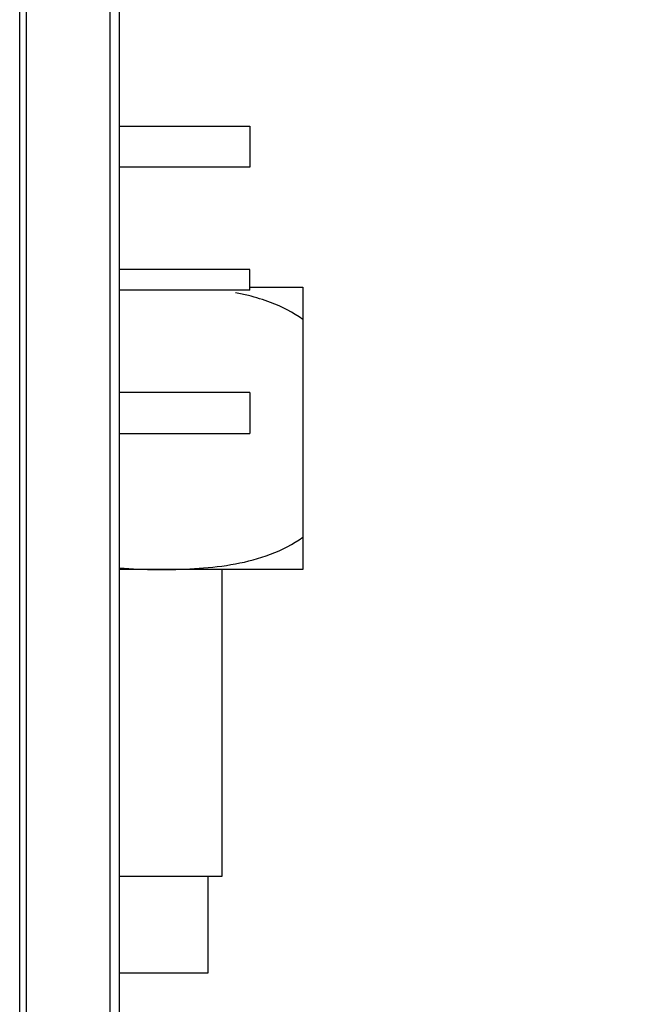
# Model space of a CAD drawing. Header units: inches. Extents: x 0.2 to 16.8, y 0.1 to 10.8.
# Tile 33 of 36: x 9.6 to 10.2, y 6.2 to 7.2. Entities that reach past the tile are written whole.
import ezdxf

# ---------------------------------------------------------------- set-up
doc = ezdxf.new("R2010")
doc.units = ezdxf.units.IN
doc.header["$LTSCALE"] = 0.935
doc.header["$MEASUREMENT"] = 0
doc.layers.get('0').update_dxf_attribs({"linetype": 'CONTINUOUS'})
doc.layers.add('DIMENSIONS', color=7, linetype='CONTINUOUS')
doc.styles.get("Standard").update_dxf_attribs({"font": 'txt', "width": 0.8})
doc.dimstyles.new('DIMSTYLE_2', dxfattribs={"dimtxt": 0.125, "dimasz": 0.18, "dimexe": 0.18, "dimexo": 0.0625, "dimgap": 0.09, "dimtad": 0, "dimtih": 1, "dimtoh": 1, "dimdec": 3, "dimzin": 4, "dimdsep": 46, "dimtxsty": 'STANDARD', "dimblk": '_FILLED', "dimblk1": '_FILLED', "dimblk2": '_FILLED', "dimcen": 0.09, "dimadec": 0, "dimazin": 0, "dimtp": 0.01, "dimtm": 0.01, "dimtfac": 1, "dimtdec": 3, "dimtofl": 0, "dimtmove": 0, "dimatfit": 3, "dimldrblk": '_FILLED', "dimfxl": 1, "dimtolj": 1, "dimtzin": 4, "dimarcsym": 0})

# ---------------------------------------------------------------- blocks, each defined once
blk = doc.blocks.new('_FILLED')
at = {"color": 0, "linetype": 'BYBLOCK'}
blk.add_solid([(0, 0), (-1, 0.1736), (-1, -0.1736)], dxfattribs=at)
blk = doc.blocks.new('*D15')
at = {"layer": 'DIMENSIONS', "color": 2, "linetype": 'CONTINUOUS'}
for p, q in [((9.62901, 8.10723), (11.33251, 8.10723)), ((11.20751, 8.10723), (11.20751, 6.03274)), ((11.20751, 3.0403), (11.20751, 5.78274)), ((9.63401, 3.0403), (11.33251, 3.0403))]:
    blk.add_line(p, q, dxfattribs=at)
at = {"layer": 'DIMENSIONS', "color": 2, "linetype": 'CONTINUOUS', "xscale": 0.18, "yscale": 0.18, "zscale": 0.18}
for p, rotation in [((11.20751, 8.10723), 90), ((11.20751, 3.0403), 270)]:
    blk.add_blockref('_FILLED', p, dxfattribs=dict(at, rotation=rotation))
at = {"layer": 'DIMENSIONS', "color": 2, "linetype": 'CONTINUOUS', "width": 0.8}
for s, p in [('[', (11.17001, 5.84524)), (']', (11.77001, 5.84524)), ('5.067', (10.54501, 5.84524)), ('128.7', (11.27001, 5.84524))]:
    blk.add_text(s, height=0.125, dxfattribs=at).set_placement(p)

msp = doc.modelspace()

# ---------------------------------------------------------------- linework, layer by layer
at = {"color": 9, "linetype": 'CONTINUOUS'}
for p, q in [((9.61838, 3.57423), (9.61838, 7.57423)), ((9.62465, 7.57423), (9.62465, 3.57423)), ((9.70656, 3.57423), (9.70656, 7.57423))]:
    msp.add_line(p, q, dxfattribs=at)
at = {"color": 7, "linetype": 'CONTINUOUS'}
for p, q in [((9.71551, 7.57423), (9.71551, 3.57423)), ((9.71551, 7.09909), (9.84293, 7.09909)), ((9.84293, 7.09909), (9.84293, 7.05909)), ((9.84293, 7.05909), (9.71551, 7.05909)), ((9.84293, 6.95909), (9.71551, 6.95909)), ((9.84293, 6.93909), (9.84293, 6.95909)), ((9.84293, 6.93909), (9.71551, 6.93909)), ((9.84306, 6.94188), (9.89464, 6.94188)), ((9.89464, 6.94188), (9.89463, 6.66629)), ((9.84293, 6.83909), (9.71551, 6.83909)), ((9.84293, 6.83909), (9.84293, 6.79909)), ((9.71551, 6.79909), (9.84293, 6.79909)), ((9.89463, 6.66629), (9.71551, 6.66629)), ((9.81588, 6.36708), (9.81589, 6.66629)), ((9.71551, 6.36708), (9.81586, 6.36708)), ((9.80209, 6.27259), (9.8021, 6.36708)), ((9.71551, 6.27259), (9.80209, 6.27259))]:
    msp.add_line(p, q, dxfattribs=at)
msp.add_open_spline([(9.84151, 6.93363), (9.83731, 6.93466), (9.83309, 6.93556), (9.82885, 6.93635)], degree=3, dxfattribs=at)
for points, knots in [([(9.89464, 6.91038), (9.88491, 6.91724), (9.86741, 6.92618), (9.84879, 6.93184), (9.84151, 6.93363)], [0, 0, 0, 0, 0.613675, 1, 1, 1, 1]), ([(9.75683, 6.66629), (9.76898, 6.66629), (9.79309, 6.66696), (9.82884, 6.67094), (9.86351, 6.68), (9.8849, 6.69092), (9.89463, 6.69778)], [0, 0, 0, 0, 0.254099, 0.504008, 0.750965, 1, 1, 1, 1]), ([(9.71549, 6.66785), (9.71713, 6.66772), (9.73089, 6.66668), (9.74469, 6.66629), (9.75683, 6.66629)], [0, 0, 0, 0, 0.119133, 1, 1, 1, 1])]:
    msp.add_open_spline(points, degree=3, knots=knots, dxfattribs=at)

# ---------------------------------------------------------------- dimensions: what is measured, and where the dimension line sits
at = {"layer": 'DIMENSIONS', "color": 2, "linetype": 'CONTINUOUS'}
dim = msp.add_linear_dim(base=(11.20751, 8.10723), p1=(9.63401, 3.0403), p2=(9.62901, 8.10723), angle=90, dimstyle='DIMSTYLE_2', dxfattribs=at)
dim.commit()
dim.dimension.update_dxf_attribs({"geometry": '*D15', "text_midpoint": (11.20751, 5.90774), "dimtype": 160})

doc.saveas('drawing.dxf')
